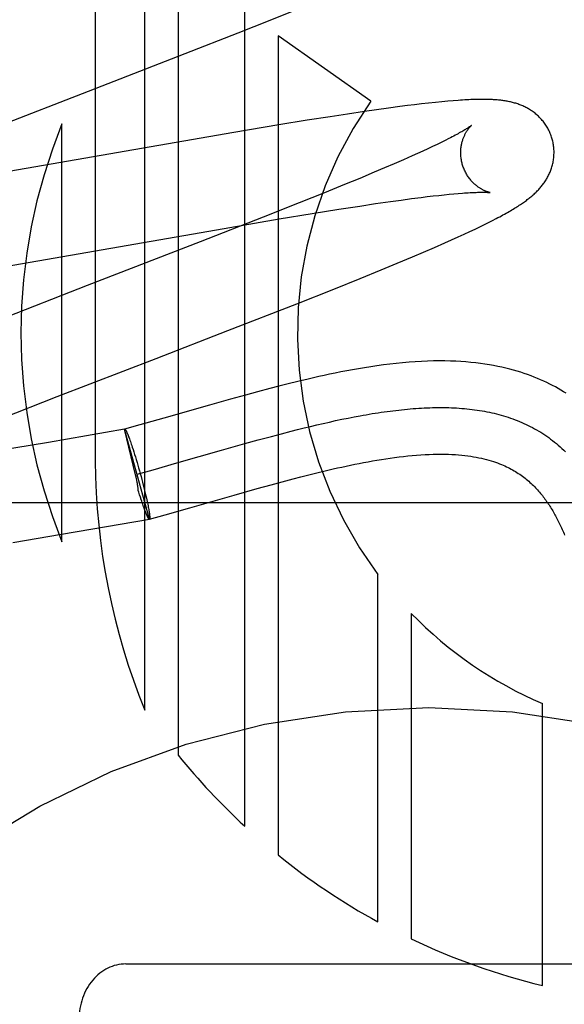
# Model space of a CAD drawing. Header units: inches. Extents: x 0 to 270, y 0 to 175.
# Tile 28 of 81: x 91.178 to 91.295, y 88.997 to 89.208. Entities that reach past the tile are written whole.
import ezdxf

# ---------------------------------------------------------------- set-up
doc = ezdxf.new("R2010")
doc.units = ezdxf.units.IN
doc.header["$LTSCALE"] = 14.8412698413
doc.header["$MEASUREMENT"] = 0
doc.linetypes.add('HIDDEN', pattern=[0.2, 0.1, -0.1])
doc.layers.add('DEFAULT_2', color=8, linetype='HIDDEN')

msp = doc.modelspace()

# ---------------------------------------------------------------- linework, layer by layer
at = {"layer": 'DEFAULT_2', "color": 8, "linetype": 'HIDDEN'}
for p, q in [((91.1943421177, 89.4196514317), (91.1943421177, 89.1138578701)), ((91.20494051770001, 89.0604135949), (91.20494051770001, 89.4196514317)), ((91.2120829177, 89.4196514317), (91.2120829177, 89.0507870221)), ((91.2263677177, 89.0355326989), (91.2263677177, 89.4196514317)), ((91.2317963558, 89.20836294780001), (91.2373595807, 89.21060805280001)), ((91.22497282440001, 89.2056482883), (91.2317963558, 89.20836294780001)), ((91.2136406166, 89.2012030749), (91.22497282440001, 89.2056482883)), ((91.23351008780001, 89.2049931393), (91.23351008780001, 89.0293585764)), ((91.25337892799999, 89.1910230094), (91.23351008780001, 89.2049931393)), ((91.2596540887, 89.1898576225), (91.25719860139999, 89.18952939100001)), ((91.26124102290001, 89.1900613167), (91.2596540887, 89.1898576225)), ((91.26278537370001, 89.1902522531), (91.26124102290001, 89.1900613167)), ((91.26428973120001, 89.1904304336), (91.26278537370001, 89.1902522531)), ((91.26577055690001, 89.19059728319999), (91.26428973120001, 89.1904304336)), ((91.2672368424, 89.1907529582), (91.26577055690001, 89.19059728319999)), ((91.26863887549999, 89.1908916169), (91.2672368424, 89.1907529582)), ((91.2699148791, 89.19100783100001), (91.26863887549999, 89.1908916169)), ((91.27106423, 89.1911031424), (91.2699148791, 89.19100783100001)), ((91.2484252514, 89.18825807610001), (91.2446692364, 89.1876788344)), ((91.2520411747, 89.1887978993), (91.2484252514, 89.18825807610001)), ((91.25465981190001, 89.1891756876), (91.2520411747, 89.1887978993)), ((91.25719860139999, 89.18952939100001), (91.25465981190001, 89.1891756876)), ((91.18719971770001, 89.0965398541), (91.18719971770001, 89.1861166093)), ((91.2336838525, 89.1859052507), (91.22407359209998, 89.18428794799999)), ((91.2397894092, 89.1869035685), (91.2336838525, 89.1859052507)), ((91.2446692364, 89.1876788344), (91.2397894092, 89.1869035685)), ((91.22407359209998, 89.18428794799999), (91.1741833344, 89.17560722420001)), ((91.26760358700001, 89.1817442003), (91.2666449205, 89.1812871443)), ((91.26850411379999, 89.1821810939), (91.26760358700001, 89.1817442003)), ((91.26934554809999, 89.1825970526), (91.26850411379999, 89.1821810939)), ((91.2701270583, 89.1829912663), (91.26934554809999, 89.1825970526)), ((91.2622509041, 89.1792714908), (91.26038276, 89.1784438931)), ((91.2634309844, 89.1798022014), (91.2622509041, 89.1792714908)), ((91.264557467, 89.18031546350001), (91.2634309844, 89.1798022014)), ((91.2656291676, 89.1808106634), (91.264557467, 89.18031546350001)), ((91.2666449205, 89.1812871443), (91.2656291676, 89.1808106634)), ((91.2584007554, 89.1775801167), (91.2563091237, 89.1766818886)), ((91.26038276, 89.1784438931), (91.2584007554, 89.1775801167)), ((91.2541119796, 89.1757507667), (91.2510257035, 89.1744607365)), ((91.2563091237, 89.1766818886), (91.2541119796, 89.1757507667)), ((91.2477692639, 89.17311824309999), (91.2434749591, 89.1713713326)), ((91.2510257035, 89.1744607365), (91.2477692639, 89.17311824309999)), ((91.2434749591, 89.1713713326), (91.23802093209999, 89.1691825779)), ((91.26795247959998, 89.17081245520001), (91.26909482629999, 89.1709340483)), ((91.26909482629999, 89.1709340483), (91.2701785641, 89.17104272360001)), ((91.2701785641, 89.17104272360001), (91.27120183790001, 89.1711384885)), ((91.27120183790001, 89.1711384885), (91.2721627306, 89.17122143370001)), ((91.23802093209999, 89.1691825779), (91.2302977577, 89.16612496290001)), ((91.2510192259, 89.16852004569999), (91.2544218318, 89.1690302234)), ((91.2544218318, 89.1690302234), (91.25764499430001, 89.16949596)), ((91.25764499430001, 89.16949596), (91.25993823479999, 89.16981476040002)), ((91.25993823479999, 89.16981476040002), (91.26212017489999, 89.17010648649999)), ((91.26212017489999, 89.17010648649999), (91.2641861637, 89.1703703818)), ((91.2641861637, 89.1703703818), (91.2654968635, 89.17053054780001)), ((91.2654968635, 89.17053054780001), (91.2667527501, 89.1706779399)), ((91.2667527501, 89.1706779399), (91.26795247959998, 89.17081245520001)), ((91.2337675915, 89.16574147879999), (91.2408209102, 89.1669077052)), ((91.2408209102, 89.1669077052), (91.2465290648, 89.1678234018)), ((91.2465290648, 89.1678234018), (91.2510192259, 89.16852004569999)), ((91.2302977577, 89.16612496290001), (91.2168584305, 89.1608772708)), ((91.221963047, 89.16373208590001), (91.2337675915, 89.16574147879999)), ((91.2767930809, 89.164077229), (91.27775649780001, 89.16454889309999)), ((91.27775649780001, 89.16454889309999), (91.27865372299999, 89.1649963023)), ((91.27865372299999, 89.1649963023), (91.2794931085, 89.1654230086)), ((91.2794931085, 89.1654230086), (91.2802823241, 89.1658324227)), ((91.1716145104, 89.1549740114), (91.221963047, 89.16373208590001)), ((91.272120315, 89.16188720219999), (91.2734223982, 89.1624838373)), ((91.2734223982, 89.1624838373), (91.27463269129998, 89.1630470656)), ((91.27463269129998, 89.1630470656), (91.2757544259, 89.16357760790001)), ((91.2757544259, 89.16357760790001), (91.2767930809, 89.164077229)), ((91.2168584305, 89.1608772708), (91.1925879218, 89.1514848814)), ((91.2670387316, 89.15963093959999), (91.26928811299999, 89.16061725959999)), ((91.26928811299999, 89.16061725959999), (91.27073651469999, 89.16126235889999)), ((91.27073651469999, 89.16126235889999), (91.272120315, 89.16188720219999)), ((91.26235767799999, 89.15762678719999), (91.26473184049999, 89.158636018)), ((91.26473184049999, 89.158636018), (91.2670387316, 89.15963093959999)), ((91.2556050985, 89.15481936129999), (91.25905790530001, 89.15624462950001)), ((91.25905790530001, 89.15624462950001), (91.26235767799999, 89.15762678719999)), ((91.25110363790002, 89.1529869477), (91.2556050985, 89.15481936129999)), ((91.24544714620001, 89.1507164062), (91.25110363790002, 89.1529869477)), ((91.1925879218, 89.1514848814), (91.1735627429, 89.1440764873)), ((91.2375158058, 89.14757648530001), (91.24544714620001, 89.1507164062)), ((91.2227841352, 89.1418274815), (91.2375158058, 89.14757648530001)), ((91.20735681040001, 89.1358576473), (91.2227841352, 89.1418274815)), ((91.1861753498, 89.1276397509), (91.20735681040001, 89.1358576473)), ((91.2377830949, 89.1309062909), (91.2356899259, 89.13039102)), ((91.229081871, 89.12867160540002), (91.2265249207, 89.12797625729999)), ((91.2317901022, 89.1293914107), (91.229081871, 89.12867160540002)), ((91.23369474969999, 89.12988556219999), (91.2317901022, 89.1293914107)), ((91.2356899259, 89.13039102), (91.23369474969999, 89.12988556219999)), ((91.1742253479, 89.1229446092), (91.1861753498, 89.1276397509)), ((91.22330680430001, 89.12708381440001), (91.2188225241, 89.12581744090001)), ((91.2265249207, 89.12797625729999), (91.22330680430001, 89.12708381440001)), ((91.2188225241, 89.12581744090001), (91.2090639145, 89.12302979)), ((91.2090639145, 89.12302979), (91.20388804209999, 89.12156862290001)), ((91.2445228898, 89.12220654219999), (91.2458628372, 89.12249926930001)), ((91.2458628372, 89.12249926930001), (91.2471944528, 89.12278041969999)), ((91.2471944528, 89.12278041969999), (91.248517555, 89.12304949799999)), ((91.248517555, 89.12304949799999), (91.24983196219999, 89.12330600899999)), ((91.20060567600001, 89.1206594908), (91.1843033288, 89.1178444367)), ((91.2059601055, 89.1014024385), (91.20060567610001, 89.12065949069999)), ((91.2029884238, 89.11084674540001), (91.2006089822, 89.1206475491)), ((91.2006089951, 89.1206475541), (91.2006390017, 89.120668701)), ((91.20388804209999, 89.12156862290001), (91.2006390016, 89.12066870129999)), ((91.2342260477, 89.11969207), (91.2363184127, 89.12023480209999)), ((91.2363184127, 89.12023480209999), (91.23770453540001, 89.1205865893)), ((91.23770453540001, 89.1205865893), (91.23908341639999, 89.1209297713)), ((91.23908341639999, 89.1209297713), (91.240454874, 89.12126385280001)), ((91.240454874, 89.12126385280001), (91.2418187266, 89.12158833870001)), ((91.2418187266, 89.12158833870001), (91.2431747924, 89.12190273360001)), ((91.2431747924, 89.12190273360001), (91.2445228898, 89.12220654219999)), ((91.20148980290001, 89.1190569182), (91.2015783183, 89.1188238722)), ((91.2015783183, 89.1188238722), (91.2016698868, 89.1185768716)), ((91.2016698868, 89.1185768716), (91.2017643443, 89.11831635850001)), ((91.2017643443, 89.11831635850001), (91.201861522, 89.11804279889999)), ((91.201861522, 89.11804279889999), (91.2019612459, 89.1177566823)), ((91.22642804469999, 89.1175729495), (91.2292855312, 89.11836412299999)), ((91.2292855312, 89.11836412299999), (91.2321184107, 89.1191327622)), ((91.2321184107, 89.1191327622), (91.2342260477, 89.11969207)), ((91.1843033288, 89.1178444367), (91.1729598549, 89.1159371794)), ((91.2019612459, 89.1177566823), (91.20206333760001, 89.1174585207)), ((91.20206333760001, 89.1174585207), (91.20216761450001, 89.1171488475)), ((91.20216761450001, 89.1171488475), (91.2022738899, 89.1168282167)), ((91.2022738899, 89.1168282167), (91.2024366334, 89.1163279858)), ((91.2024366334, 89.1163279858), (91.2026027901, 89.1158064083)), ((91.2118223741, 89.11341774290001), (91.2213726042, 89.1161460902)), ((91.2213726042, 89.1161460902), (91.22642804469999, 89.1175729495)), ((91.2026027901, 89.1158064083), (91.20277169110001, 89.1152655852)), ((91.20277169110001, 89.1152655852), (91.2029426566, 89.11470769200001)), ((91.2029426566, 89.11470769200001), (91.2031149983, 89.1141349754)), ((91.2031149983, 89.1141349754), (91.2032880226, 89.11354973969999)), ((91.20328455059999, 89.111024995), (91.2067288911, 89.1119793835)), ((91.2032880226, 89.11354973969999), (91.2034610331, 89.1129543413)), ((91.2034610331, 89.1129543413), (91.2036333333, 89.11235117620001)), ((91.2036333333, 89.11235117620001), (91.2038042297, 89.1117426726)), ((91.2038042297, 89.1117426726), (91.20397422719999, 89.11112692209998)), ((91.2067288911, 89.1119793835), (91.2118223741, 89.11341774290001)), ((91.2418388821, 89.1113091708), (91.24358667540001, 89.11173060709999)), ((91.20308722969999, 89.11039581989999), (91.2029884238, 89.11084674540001)), ((91.20316089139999, 89.1100498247), (91.20308722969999, 89.11039581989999)), ((91.20397422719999, 89.11112692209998), (91.2041414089, 89.11051075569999)), ((91.2041414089, 89.11051075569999), (91.20430509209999, 89.109896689)), ((91.20430509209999, 89.109896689), (91.2044646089, 89.10928722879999)), ((91.23437569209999, 89.10938462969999), (91.23678121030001, 89.1100240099)), ((91.23678121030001, 89.1100240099), (91.238433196, 89.11045345)), ((91.238433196, 89.11045345), (91.2401205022, 89.1108827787)), ((91.2401205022, 89.1108827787), (91.2418388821, 89.1113091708)), ((91.2036809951, 89.10716383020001), (91.20356710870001, 89.1075383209)), ((91.2044646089, 89.10928722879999), (91.2046193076, 89.1086848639)), ((91.2046193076, 89.1086848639), (91.20476855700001, 89.1080920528)), ((91.20476855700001, 89.1080920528), (91.2049117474, 89.1075112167)), ((91.2049117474, 89.1075112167), (91.20504829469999, 89.10694472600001)), ((91.22414092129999, 89.10653683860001), (91.229065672, 89.1079269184)), ((91.229065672, 89.1079269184), (91.2320520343, 89.108753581)), ((91.2320520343, 89.108753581), (91.23437569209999, 89.10938462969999)), ((91.2038504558, 89.1066150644), (91.2036809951, 89.10716383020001)), ((91.2040177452, 89.1060835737), (91.2038504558, 89.1066150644)), ((91.2041855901, 89.1055575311), (91.2040177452, 89.1060835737)), ((91.2042900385, 89.1052415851), (91.2041277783, 89.105739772)), ((91.20504829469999, 89.10694472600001), (91.2051776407, 89.10639489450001)), ((91.2051776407, 89.10639489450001), (91.2052992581, 89.1058639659)), ((91.2052992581, 89.1058639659), (91.2053757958, 89.10552158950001)), ((91.2053757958, 89.10552158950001), (91.2054485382, 89.1051892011)), ((91.214603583, 89.1038121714), (91.22414092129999, 89.10653683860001)), ((91.51585987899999, 89.1048514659), (91.01585987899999, 89.1048514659)), ((91.2043960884, 89.1049219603), (91.2042900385, 89.1052415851)), ((91.2045001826, 89.10461311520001), (91.2043960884, 89.1049219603)), ((91.2046021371, 89.1043155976), (91.2045001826, 89.10461311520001)), ((91.20470174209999, 89.104030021), (91.2046021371, 89.1043155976)), ((91.20479881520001, 89.103756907), (91.20470174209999, 89.104030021)), ((91.204893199, 89.1034966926), (91.20479881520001, 89.103756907)), ((91.2049847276, 89.1032498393), (91.204893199, 89.1034966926)), ((91.2054485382, 89.1051892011), (91.2055173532, 89.1048674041)), ((91.2055173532, 89.1048674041), (91.2055821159, 89.1045567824)), ((91.2055821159, 89.1045567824), (91.20564270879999, 89.10425789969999)), ((91.20564270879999, 89.10425789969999), (91.2056990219, 89.1039712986)), ((91.2056990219, 89.1039712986), (91.20575095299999, 89.10369749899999)), ((91.20575095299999, 89.10369749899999), (91.2057984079, 89.1034369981)), ((91.2093186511, 89.10231996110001), (91.214603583, 89.1038121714)), ((91.1870707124, 89.0981258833), (91.20592917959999, 89.1013845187)), ((91.2050732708, 89.1030166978), (91.2049847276, 89.1032498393)), ((91.2051586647, 89.1027977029), (91.2051163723, 89.1029054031)), ((91.20596012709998, 89.1014024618), (91.20592917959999, 89.10138451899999)), ((91.20596012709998, 89.1014024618), (91.2059300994, 89.101381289)), ((91.20593009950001, 89.10138128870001), (91.2093186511, 89.10231996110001)), ((91.17663566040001, 89.0963714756), (91.1870707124, 89.0981258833)), ((91.2549372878, 89.01500187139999), (91.2549372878, 89.08948820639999)), ((91.2620787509, 89.08113122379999), (91.2620787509, 89.01134885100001)), ((91.29018940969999, 89.00136774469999), (91.29018940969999, 89.0618428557)), ((91.20085987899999, 89.0059746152), (91.330859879, 89.0059746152))]:
    msp.add_line(p, q, dxfattribs=at)
for points in [[(91.17054985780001, 89.18449543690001), (91.1928817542, 89.1931574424), (91.2136406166, 89.2012030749)], [(91.2922928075, 89.1828647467), (91.2922312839, 89.1830773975), (91.2921536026, 89.1833247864), (91.29206987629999, 89.1835703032), (91.29198021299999, 89.18381363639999), (91.29188472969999, 89.1840545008), (91.2917834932, 89.1842927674), (91.29167658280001, 89.1845283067), (91.29156414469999, 89.18476087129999), (91.2914463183, 89.184990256), (91.2913232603, 89.18521624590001), (91.291195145, 89.185438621), (91.29106212, 89.1856572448), (91.2909243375, 89.1858719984), (91.29078201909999, 89.18608267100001), (91.2906354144, 89.18628903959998), (91.2904846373, 89.1864910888), (91.2903298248, 89.18668877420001), (91.29017116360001, 89.1868820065), (91.2900088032, 89.1870707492), (91.28984299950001, 89.18725485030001), (91.2896740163, 89.187434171), (91.2895020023, 89.18760870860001), (91.2893271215, 89.1877784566), (91.28914960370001, 89.1879433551), (91.288969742, 89.1881033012), (91.2887875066, 89.18825848), (91.2886030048, 89.1884089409), (91.28841602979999, 89.1885549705), (91.2882263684, 89.18869682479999), (91.2880340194, 89.1888345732), (91.2878387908, 89.18896840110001), (91.2876409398, 89.1890981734), (91.28744053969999, 89.18922388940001), (91.28723793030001, 89.1893453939), (91.2870333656, 89.18946261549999), (91.2868272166, 89.189575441), (91.2866199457, 89.1896837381), (91.2864115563, 89.1897876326), (91.286202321, 89.18988711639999), (91.2859918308, 89.1899824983), (91.28577977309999, 89.1900740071), (91.2855659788, 89.1901617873), (91.2853500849, 89.19024604), (91.2851322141, 89.19032676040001), (91.2849121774, 89.1904040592), (91.2846904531, 89.1904778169), (91.2844674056, 89.19054798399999), (91.2842431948, 89.1906145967), (91.2840180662, 89.19067768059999), (91.2837921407, 89.1907373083), (91.28356566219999, 89.19079352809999), (91.2833385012, 89.1908464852), (91.28311064, 89.1908962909), (91.2828819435, 89.19094307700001), (91.2826523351, 89.1909869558), (91.28242157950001, 89.19102806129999), (91.2821894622, 89.1910665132), (91.2819558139, 89.1911024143), (91.28172049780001, 89.1911358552), (91.2814831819, 89.19116694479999), (91.28124364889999, 89.1911957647), (91.2810013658, 89.1912224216), (91.2807558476, 89.1912469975), (91.2805066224, 89.19126955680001), (91.2802531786, 89.1912901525), (91.2799950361, 89.1913088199), (91.2797316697, 89.1913255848), (91.2794625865, 89.19134045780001), (91.2791872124, 89.1913534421), (91.2789051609, 89.1913645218), (91.2786159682, 89.1913736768), (91.2783192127, 89.19138087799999), (91.2780144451, 89.19138609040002), (91.2777012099, 89.1913892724), (91.27737904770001, 89.19139037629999), (91.27704744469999, 89.19138934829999), (91.2767058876, 89.1913861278), (91.2763538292, 89.1913806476), (91.2759907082, 89.1913728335), (91.27561595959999, 89.1913626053), (91.27522901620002, 89.1913498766), (91.2748292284, 89.1913345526), (91.2744160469, 89.1913165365), (91.27398848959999, 89.1912957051), (91.27354567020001, 89.1912719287), (91.2730865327, 89.19124505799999), (91.272610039, 89.1912149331), (91.2721149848, 89.19118137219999), (91.27106423, 89.1911031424)], [(91.27497370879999, 89.18580306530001), (91.27496659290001, 89.1857971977), (91.27495234, 89.1857856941), (91.27493046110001, 89.1857684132), (91.27490044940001, 89.185745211), (91.2748617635, 89.1857159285), (91.2748138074, 89.18568037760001), (91.2747560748, 89.1856384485), (91.2746879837, 89.18558998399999), (91.27460908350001, 89.1855349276), (91.2745188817, 89.1854731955), (91.2744168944, 89.185404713), (91.2743026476, 89.1853294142), (91.27417554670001, 89.1852471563), (91.2740349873, 89.1851577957), (91.2738804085, 89.1850612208), (91.2737110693, 89.18495721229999), (91.2735268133, 89.18484591), (91.2733272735, 89.1847273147), (91.27311253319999, 89.1846016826), (91.2728826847, 89.1844692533), (91.2726377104, 89.18433018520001), (91.2723778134, 89.1841847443), (91.27210272, 89.184032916), (91.27181230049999, 89.18387475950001), (91.2715064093, 89.1837103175), (91.2711848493, 89.1835395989), (91.27084772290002, 89.18336276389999), (91.2704950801, 89.1831799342), (91.2701270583, 89.1829912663)], [(91.27302380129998, 89.17750700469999), (91.27297108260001, 89.1777051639), (91.2729150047, 89.1779385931), (91.2728651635, 89.17817282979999), (91.27282160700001, 89.17840737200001), (91.2727843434, 89.1786417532), (91.2727533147, 89.1788757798), (91.2727284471, 89.17910925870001), (91.27270968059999, 89.17934173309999), (91.27269692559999, 89.1795727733), (91.2726900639, 89.179802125), (91.2726889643, 89.18002950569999), (91.27269347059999, 89.1802546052), (91.27270341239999, 89.1804771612), (91.27271859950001, 89.18069678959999), (91.2727388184, 89.18091309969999), (91.27276385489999, 89.1811259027), (91.2727934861, 89.18133505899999), (91.2728274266, 89.1815400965), (91.27286537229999, 89.1817406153), (91.27290702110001, 89.18193634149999), (91.27295203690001, 89.18212693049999), (91.27300012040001, 89.18231228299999), (91.2730509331, 89.1824921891), (91.2731042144, 89.1826667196), (91.27315965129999, 89.18283575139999), (91.2732171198, 89.1829996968), (91.2732765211, 89.18315892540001), (91.2733376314, 89.18331341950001), (91.2734003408, 89.1834634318), (91.2734642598, 89.18360853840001), (91.27352900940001, 89.18374841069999), (91.2735943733, 89.1838831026), (91.273660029, 89.1840124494), (91.27372592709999, 89.1841368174), (91.2737919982, 89.18425648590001), (91.2738580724, 89.1843715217), (91.2739240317, 89.1844820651), (91.27398970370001, 89.1845881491), (91.27405493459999, 89.1846898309), (91.2741195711, 89.1847871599), (91.2741834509, 89.1848801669), (91.2742464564, 89.18496894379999), (91.2743084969, 89.18505361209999), (91.2743693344, 89.1851340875), (91.2744287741, 89.18521035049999), (91.2744865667, 89.1852823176), (91.2745424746, 89.1853499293), (91.2745962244, 89.1854130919), (91.2746475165, 89.1854716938), (91.2746961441, 89.1855257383), (91.2747418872, 89.18557521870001), (91.2747844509, 89.1856200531), (91.2748235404, 89.1856601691), (91.2748588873, 89.1856955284), (91.27489020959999, 89.1857260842), (91.2749171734, 89.18575174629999), (91.2749394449, 89.18577243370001), (91.27495663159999, 89.18578802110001), (91.27496831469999, 89.1857983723), (91.2749728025, 89.1858022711)], [(91.2802823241, 89.1658324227), (91.2806604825, 89.166031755), (91.2810282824, 89.1662277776), (91.2813862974, 89.1664207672), (91.2817345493, 89.1666107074), (91.28207321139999, 89.1667976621), (91.2824024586, 89.1669816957), (91.2827224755, 89.1671628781), (91.2830334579, 89.16734128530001), (91.28333560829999, 89.1675169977), (91.283629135, 89.1676900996), (91.2839142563, 89.1678606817), (91.2841911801, 89.16802882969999), (91.28446013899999, 89.1681946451), (91.28472130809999, 89.1683581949), (91.2849748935, 89.1685195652), (91.2852210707, 89.1686788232), (91.28546002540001, 89.1688360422), (91.2856919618, 89.16899130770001), (91.2859169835, 89.1691446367), (91.2861355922, 89.1692963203), (91.2863480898, 89.1694465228), (91.286555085, 89.1695956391), (91.28675705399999, 89.169743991), (91.2869545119, 89.16989195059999), (91.28714791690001, 89.17003987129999), (91.2873377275, 89.170188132), (91.28752444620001, 89.1703371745), (91.2877082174, 89.17048718), (91.2878893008, 89.1706384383), (91.2880677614, 89.17079109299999), (91.28824369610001, 89.170945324), (91.28841722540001, 89.17110134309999), (91.2885884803, 89.1712593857), (91.28875746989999, 89.1714195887), (91.2889242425, 89.17158213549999), (91.2890887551, 89.17174713), (91.2892510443, 89.1719147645), (91.2894108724, 89.1720849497), (91.28956809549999, 89.17225768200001), (91.2897224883, 89.1724328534), (91.2898738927, 89.1726104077), (91.2900220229, 89.1727901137), (91.29016652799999, 89.17297161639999), (91.2903075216, 89.1731551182), (91.2904449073, 89.17334055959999), (91.29057889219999, 89.1735283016), (91.2907095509, 89.1737185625), (91.2908370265, 89.1739116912), (91.2909615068, 89.1741081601), (91.29108275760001, 89.17430781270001), (91.29120070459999, 89.17451074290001), (91.2913150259, 89.1747166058), (91.2914254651, 89.17492511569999), (91.29153184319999, 89.17513608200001), (91.29163395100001, 89.175349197), (91.29173172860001, 89.17556442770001), (91.2918250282, 89.1757815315), (91.2919139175, 89.1760007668), (91.2919983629, 89.17622219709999), (91.2920784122, 89.17644614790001), (91.2921540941, 89.1766729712), (91.2922252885, 89.1769026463), (91.2922919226, 89.177135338), (91.2923538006, 89.1773708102), (91.29241075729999, 89.1776088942), (91.2924626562, 89.17784949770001), (91.29250937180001, 89.1780925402), (91.2925507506, 89.17833776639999), (91.2925866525, 89.1785849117), (91.29261696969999, 89.1788338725), (91.2926415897, 89.1790844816), (91.2926604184, 89.17933662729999), (91.2926733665, 89.17959023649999), (91.29268033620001, 89.17984499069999), (91.292681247, 89.1801005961), (91.2926760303, 89.1803568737), (91.2926646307, 89.1806136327), (91.2926470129, 89.1808705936), (91.2926231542, 89.18112749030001), (91.292593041, 89.1813840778), (91.2925566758, 89.1816400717), (91.292514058, 89.18189531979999), (91.29246519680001, 89.1821496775), (91.2924101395, 89.182402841), (91.29234895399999, 89.18265448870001), (91.2922928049, 89.18286475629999)], [(91.278972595, 89.1714087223), (91.27897658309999, 89.17140811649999), (91.2789695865, 89.171409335), (91.2789554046, 89.1714119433), (91.2789342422, 89.171416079), (91.2789063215, 89.17142186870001), (91.27887181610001, 89.1714294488), (91.2788309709, 89.1714389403), (91.2787839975, 89.1714504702), (91.27873116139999, 89.17146415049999), (91.2786726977, 89.1714800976), (91.27860890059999, 89.1714984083), (91.2785400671, 89.171519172), (91.2784664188, 89.17154249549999), (91.278388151, 89.1715684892), (91.27830563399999, 89.17159719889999), (91.27821921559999, 89.171628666), (91.2781291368, 89.1716629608), (91.27803568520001, 89.171700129), (91.2779390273, 89.1717402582), (91.2778394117, 89.1717833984), (91.2777368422, 89.17182970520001), (91.2776313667, 89.1718793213), (91.2775230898, 89.1719323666), (91.2774120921, 89.17198897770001), (91.2772984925, 89.17204927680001), (91.27718242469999, 89.1721133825), (91.2770639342, 89.17218146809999), (91.27694314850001, 89.1722536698), (91.2768199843, 89.17233026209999), (91.2766943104, 89.17241157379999), (91.27656646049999, 89.1724976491), (91.276436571, 89.1725886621), (91.2763051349, 89.1726845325), (91.27617268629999, 89.1727851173), (91.2760392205, 89.1728906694), (91.27590496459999, 89.1730012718), (91.2757698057, 89.1731172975), (91.2756336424, 89.17323915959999), (91.2754967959, 89.1733669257), (91.2753594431, 89.1735008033), (91.2752219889, 89.1736407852), (91.2750847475, 89.1737869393), (91.2749481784, 89.1739391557), (91.2748126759, 89.1740973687), (91.2746787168, 89.17426138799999), (91.27454679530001, 89.17443095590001), (91.2744171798, 89.17460606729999), (91.2742901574, 89.1747866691), (91.2741661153, 89.1749725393), (91.27404541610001, 89.1751634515), (91.2739283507, 89.17535925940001), (91.27381522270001, 89.1755597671), (91.27370629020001, 89.1757648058), (91.2736017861, 89.1759742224), (91.27350201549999, 89.17618768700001), (91.27340727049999, 89.1764048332), (91.2733177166, 89.1766255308), (91.27323350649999, 89.1768496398), (91.2731548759, 89.1770767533), (91.2730820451, 89.1773064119), (91.27302380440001, 89.1775069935)], [(91.2721627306, 89.17122143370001), (91.2730615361, 89.1712919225), (91.2734879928, 89.1713226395), (91.27389975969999, 89.17135044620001), (91.2742949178, 89.1713752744), (91.27467250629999, 89.17139715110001), (91.275031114, 89.1714161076), (91.27536911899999, 89.171432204), (91.275687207, 89.1714456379), (91.27598523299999, 89.171456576), (91.2762643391, 89.1714652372), (91.2765252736, 89.17147181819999), (91.27676890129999, 89.17147651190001), (91.27699595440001, 89.17147950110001), (91.27720736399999, 89.1714809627), (91.2774039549, 89.1714810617), (91.2775864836, 89.17147995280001), (91.2777557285, 89.17147778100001), (91.27791216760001, 89.17147468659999), (91.27805637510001, 89.1714708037), (91.2781886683, 89.17146626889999), (91.278309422, 89.1714612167), (91.27841897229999, 89.1714557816), (91.2785176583, 89.1714500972), (91.2786057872, 89.1714442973), (91.278683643, 89.17143851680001), (91.27875157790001, 89.1714328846), (91.2788099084, 89.1714275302), (91.27885897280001, 89.171422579), (91.2788990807, 89.1714181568), (91.27893058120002, 89.1714143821), (91.27895379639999, 89.17141137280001), (91.2789690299, 89.17140924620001), (91.278972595, 89.1714087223)], [(91.2953108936, 89.1283577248), (91.29474584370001, 89.12870655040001), (91.2941700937, 89.12904908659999), (91.293583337, 89.12938521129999), (91.292985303, 89.1297147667), (91.29237567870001, 89.130037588), (91.29175424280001, 89.1303534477), (91.2911204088, 89.130662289), (91.29047375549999, 89.13096394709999), (91.2898135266, 89.1312583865), (91.2891387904, 89.1315455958), (91.28844953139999, 89.13182512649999), (91.2877455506, 89.13209661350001), (91.2870264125, 89.13235978), (91.2862920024, 89.1326142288), (91.28554111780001, 89.1328599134), (91.284772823, 89.13309660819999), (91.28398622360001, 89.1333240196), (91.2831805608, 89.1335417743), (91.28235438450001, 89.1337496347), (91.28150641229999, 89.1339472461), (91.2806352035, 89.1341342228), (91.27973907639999, 89.13431015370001), (91.2788172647, 89.13447438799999), (91.277868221, 89.1346263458), (91.2768924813, 89.1347650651), (91.2758901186, 89.1348897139), (91.27486097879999, 89.1349995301), (91.2738053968, 89.1350937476), (91.27272193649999, 89.1351717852), (91.27160972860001, 89.1352329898), (91.27046722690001, 89.1352766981), (91.2692926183, 89.1353021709), (91.26808563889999, 89.1353086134), (91.2668440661, 89.1352952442), (91.2655718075, 89.1352614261), (91.2642709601, 89.1352067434), (91.2629451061, 89.1351310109), (91.2615967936, 89.1350342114), (91.2602317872, 89.1349168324), (91.2588538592, 89.1347795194), (91.25747222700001, 89.1346238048), (91.2560954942, 89.134451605), (91.2547304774, 89.13426488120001), (91.25338780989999, 89.13406641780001), (91.25206566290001, 89.1338573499), (91.2507663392, 89.1336393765), (91.2494880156, 89.1334134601), (91.2482296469, 89.13318053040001), (91.24699107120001, 89.13294150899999), (91.2457716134, 89.13269715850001), (91.2445716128, 89.1324484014), (91.24339113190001, 89.13219607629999), (91.2422301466, 89.1319409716), (91.24108848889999, 89.13168378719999), (91.2399665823, 89.131425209), (91.2377830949, 89.1309062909)], [(91.24983196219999, 89.12330600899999), (91.25113749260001, 89.1235494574), (91.2517868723, 89.1236661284), (91.25243396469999, 89.123779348), (91.25307874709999, 89.12388905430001), (91.2537211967, 89.1239951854), (91.25436129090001, 89.12409767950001), (91.25499900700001, 89.12419647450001), (91.2556343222, 89.12429150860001), (91.25626721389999, 89.1243827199), (91.25689765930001, 89.1244700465), (91.25752563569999, 89.1245534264), (91.25815112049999, 89.1246327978), (91.2587740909, 89.12470809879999), (91.2593945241, 89.1247792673), (91.26001239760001, 89.1248462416), (91.26062768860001, 89.1249089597), (91.2612403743, 89.1249673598), (91.26185043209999, 89.12502137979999), (91.2624578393, 89.12507095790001), (91.2630625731, 89.1251160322), (91.26366461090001, 89.1251565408), (91.2642639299, 89.12519242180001), (91.2648605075, 89.12522361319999), (91.2654543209, 89.12525005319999), (91.2660453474, 89.1252716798), (91.26663356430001, 89.1252884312), (91.2672189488, 89.12530024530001), (91.2678014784, 89.1253070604), (91.2683811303, 89.1253088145), (91.2689578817, 89.1253054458), (91.26953171, 89.1252968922), (91.2701025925, 89.1252830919), (91.2706705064, 89.12526398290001), (91.2712354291, 89.1252395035), (91.27179733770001, 89.1252095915), (91.2723562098, 89.12517418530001), (91.27291202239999, 89.1251332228), (91.27346475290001, 89.12508664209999), (91.2740143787, 89.1250343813), (91.27456087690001, 89.12497637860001), (91.27510422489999, 89.12491257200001), (91.2756444, 89.1248428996), (91.2761813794, 89.1247672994), (91.27671514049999, 89.12468570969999), (91.27724566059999, 89.1245980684), (91.2777729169, 89.12450431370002), (91.2782968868, 89.12440438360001), (91.2788175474, 89.12429821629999), (91.27933487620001, 89.1241857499), (91.27984885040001, 89.1240669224), (91.2803594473, 89.1239416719), (91.2808666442, 89.1238099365), (91.2813704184, 89.1236716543), (91.28187074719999, 89.12352676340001), (91.28236760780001, 89.1233752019), (91.28286097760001, 89.12321690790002), (91.28335083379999, 89.1230518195), (91.2838371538, 89.12287987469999), (91.2843199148, 89.1227010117), (91.2847990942, 89.1225151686), (91.2852746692, 89.1223222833), (91.285746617, 89.1221222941), (91.2862149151, 89.1219151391), (91.28667954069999, 89.12170075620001), (91.2871404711, 89.12147908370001), (91.28759768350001, 89.12125005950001), (91.28805115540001, 89.1210136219), (91.2885008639, 89.1207697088), (91.28894678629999, 89.1205182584), (91.2893889, 89.1202592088), (91.2898271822, 89.11999249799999), (91.2902616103, 89.1197180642), (91.29069216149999, 89.1194358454), (91.2911188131, 89.11914577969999), (91.2915415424, 89.1188478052), (91.2919603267, 89.1185418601), (91.29237514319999, 89.11822788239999), (91.2927859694, 89.1179058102), (91.2931927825, 89.11757558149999), (91.2935955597, 89.11723713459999), (91.2939942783, 89.11689040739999), (91.2943889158, 89.11653533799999), (91.2947794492, 89.1161718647), (91.295165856, 89.11579992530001)], [(91.2006390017, 89.120668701), (91.20064828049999, 89.1206702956), (91.2006637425, 89.12066924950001), (91.20068037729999, 89.1206638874), (91.2006981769, 89.1206542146), (91.2007171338, 89.12064023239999), (91.20073723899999, 89.1206219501), (91.2007584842, 89.12059937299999), (91.20078085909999, 89.1205725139), (91.2008043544, 89.12054138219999), (91.20082895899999, 89.12050599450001), (91.2008546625, 89.12046636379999), (91.2008814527, 89.1204225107), (91.2009093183, 89.12037445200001), (91.20093824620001, 89.120322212), (91.2009682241, 89.12026581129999), (91.2009992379, 89.12020527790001), (91.20103127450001, 89.1201406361), (91.2010643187, 89.1200719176), (91.2010983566, 89.1199991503), (91.20113337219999, 89.11992236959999), (91.2011693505, 89.11984160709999), (91.2012062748, 89.1197569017), (91.2012441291, 89.1196682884), (91.20128289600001, 89.1195758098), (91.20132255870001, 89.1194795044), (91.20136309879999, 89.1193794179), (91.20140449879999, 89.1192755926), (91.20144673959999, 89.1191680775), (91.20148980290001, 89.1190569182)], [(91.24358667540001, 89.11173060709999), (91.24536670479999, 89.11214576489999), (91.24627037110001, 89.11235055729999), (91.2471844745, 89.1125532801), (91.24810772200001, 89.1127532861), (91.24903992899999, 89.1129501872), (91.2499789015, 89.1131431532), (91.2509228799, 89.1133314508), (91.25187047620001, 89.11351442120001), (91.25281991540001, 89.1136913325), (91.25377069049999, 89.11386168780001), (91.2547219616, 89.1140249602), (91.25567294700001, 89.1141806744), (91.25662282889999, 89.11432834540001), (91.25757089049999, 89.1144674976), (91.25851618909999, 89.1145976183), (91.2594585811, 89.1147182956), (91.2603976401, 89.11482906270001), (91.2613331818, 89.1149295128), (91.2622656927, 89.1150193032), (91.2631925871, 89.11509779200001), (91.2641132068, 89.1151645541), (91.2650225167, 89.1152189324), (91.26591676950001, 89.1152605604), (91.2667923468, 89.1152892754), (91.26764518, 89.11530516), (91.2684738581, 89.1153085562), (91.2692753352, 89.1152999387), (91.2700511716, 89.1152798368), (91.2708016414, 89.1152487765), (91.2715276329, 89.1152072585), (91.2722298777, 89.1151557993), (91.27290911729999, 89.1150949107), (91.2735657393, 89.1150251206), (91.2742015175, 89.11494677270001), (91.2748176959, 89.1148601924), (91.2754160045, 89.1147655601), (91.2759979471, 89.1146629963), (91.2765651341, 89.1145525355), (91.2771198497, 89.114433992), (91.2776612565, 89.1143077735), (91.27819003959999, 89.114173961), (91.27870405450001, 89.1140333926), (91.2792020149, 89.113886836), (91.27968262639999, 89.1137351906), (91.2801446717, 89.1135794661), (91.2805871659, 89.1134207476), (91.2810084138, 89.11326053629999), (91.28140966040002, 89.11309928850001), (91.28179038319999, 89.1129381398), (91.28215416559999, 89.1127764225), (91.28250341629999, 89.11261376), (91.2828405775, 89.1124495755), (91.283167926, 89.1122831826), (91.2834877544, 89.1121137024), (91.2838027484, 89.11193984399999), (91.2841134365, 89.1117613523), (91.28442148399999, 89.1115772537), (91.2847259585, 89.1113880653), (91.2850266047, 89.11119394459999), (91.2853231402, 89.11099509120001), (91.2856153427, 89.1107916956), (91.2859028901, 89.1105840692), (91.2861855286, 89.11037251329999), (91.28646293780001, 89.1101574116), (91.286734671, 89.1099392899), (91.2870009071, 89.10971820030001), (91.2872616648, 89.10949433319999), (91.2875169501, 89.10926791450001), (91.2877667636, 89.1090391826), (91.28801110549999, 89.1088083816), (91.28824987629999, 89.1085758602), (91.28848334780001, 89.10834160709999), (91.2887116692, 89.10810571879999), (91.2889350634, 89.1078682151), (91.2891537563, 89.10762909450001), (91.2893678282, 89.1073885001), (91.2895774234, 89.1071464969), (91.2897825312, 89.10690332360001), (91.2899831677, 89.1066591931), (91.2901793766, 89.1064142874), (91.290371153, 89.106168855), (91.2905587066, 89.1059228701), (91.2907420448, 89.10567656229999), (91.2909217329, 89.1054293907), (91.2910981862, 89.1051809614), (91.2912717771, 89.10493089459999), (91.29144307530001, 89.1046784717), (91.2916118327, 89.1044241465), (91.29177805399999, 89.10416800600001), (91.2919415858, 89.10391038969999), (91.2921021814, 89.10365181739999), (91.2922601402, 89.1033919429), (91.2924155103, 89.1031308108), (91.2925687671, 89.10286772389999), (91.2927203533, 89.1026019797), (91.2928703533, 89.1023334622), (91.2930190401, 89.1020616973), (91.29316626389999, 89.1017869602), (91.29331197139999, 89.10150935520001), (91.29345616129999, 89.10122889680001), (91.2935987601, 89.10094574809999), (91.2937399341, 89.1006595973), (91.2938797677, 89.1003702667), (91.29401841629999, 89.1000774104), (91.29415605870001, 89.09978060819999), (91.29429268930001, 89.0994798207), (91.29442840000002, 89.09917479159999), (91.29456306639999, 89.0988657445), (91.29469659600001, 89.0985528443), (91.29482895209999, 89.0982361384), (91.294960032, 89.09791584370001)], [(91.20356710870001, 89.1075383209), (91.2035563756, 89.1076689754), (91.20354327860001, 89.10780463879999), (91.20352775, 89.10794568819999), (91.2035099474, 89.1080911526), (91.20348999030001, 89.10824017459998), (91.2034679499, 89.108392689), (91.2034439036, 89.1085482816), (91.2034179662, 89.10870708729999), (91.20339019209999, 89.1088694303), (91.2033608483, 89.10903430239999), (91.2033301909, 89.10920088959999), (91.2032983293, 89.10936885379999), (91.20326547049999, 89.10953743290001), (91.2032315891, 89.10970704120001), (91.20316089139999, 89.1100498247)], [(91.2057984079, 89.1034369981), (91.2058413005, 89.1031902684), (91.20586101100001, 89.10307220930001), (91.20587955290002, 89.10295775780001), (91.2058969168, 89.1028469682), (91.2059130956, 89.1027398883), (91.20592808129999, 89.1026365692), (91.20594186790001, 89.1025370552), (91.2059544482, 89.1024413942), (91.2059658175, 89.1023496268), (91.20597596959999, 89.1022617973), (91.2059849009, 89.10217794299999), (91.20599260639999, 89.10209810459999), (91.2059990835, 89.1020223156), (91.2060043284, 89.1019506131), (91.2060083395, 89.10188302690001), (91.2060111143, 89.10181959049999), (91.20601265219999, 89.1017603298), (91.2060129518, 89.1017052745), (91.20601201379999, 89.1016544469), (91.20600983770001, 89.1016078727), (91.2060064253, 89.10156557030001), (91.2060017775, 89.1015275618), (91.20599589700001, 89.10149386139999), (91.2059887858, 89.1014644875), (91.20598044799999, 89.10143945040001), (91.20597088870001, 89.10141876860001), (91.20596010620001, 89.1014024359)], [(91.2059208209, 89.10137969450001), (91.20590534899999, 89.1013807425), (91.20588870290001, 89.1013861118), (91.2058708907, 89.1013957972), (91.2058519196, 89.10140979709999), (91.2058317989, 89.1014281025), (91.2058105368, 89.10145070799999), (91.2057881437, 89.10147760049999), (91.2057646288, 89.101508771), (91.2057400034, 89.1015442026), (91.20571427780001, 89.10158388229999), (91.2056874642, 89.10162778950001), (91.2056595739, 89.10167590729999), (91.20563062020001, 89.10172821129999), (91.2056006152, 89.101784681), (91.2055695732, 89.1018452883), (91.2055375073, 89.1019100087), (91.20550443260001, 89.10197881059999), (91.2054703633, 89.1020516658), (91.2054353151, 89.10212853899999), (91.2053993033, 89.10220939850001), (91.20536234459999, 89.10229420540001), (91.20532445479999, 89.1023829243), (91.2052856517, 89.10247551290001), (91.20524595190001, 89.1025719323), (91.2052053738, 89.10267213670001), (91.2051639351, 89.1027760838), (91.2051216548, 89.10288372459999), (91.20507855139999, 89.1029950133)], [(91.20592917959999, 89.10138451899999), (91.20591982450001, 89.1013837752), (91.205904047, 89.1013860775), (91.2058871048, 89.1013926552), (91.2058690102, 89.1014034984), (91.2058497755, 89.1014186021), (91.2058294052, 89.1014379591), (91.2058079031, 89.1014615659), (91.2057852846, 89.1014894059), (91.20576156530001, 89.1015214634), (91.2057367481, 89.1015577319), (91.20571083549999, 89.10159820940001), (91.2056838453, 89.1016428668)]]:
    msp.add_lwpolyline(points, dxfattribs=at)
msp.add_circle((91.26585987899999, 88.8859746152), 0.175, dxfattribs=at)
for centre, radius, start, end in [((91.32405702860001, 89.14132841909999), 0.0863999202, 144.8885037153, 216.8701136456), ((91.2968801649, 89.1413282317), 0.1184727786, 157.7871865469, 202.2128134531), ((91.3383411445, 89.11464094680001), 0.1440011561, 180.3115753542, 202.1217410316), ((91.3240564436, 89.141328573), 0.0863999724, 224.1651408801, 246.9222627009), ((91.32405734, 89.14132904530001), 0.1440004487, 218.958850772, 227.2814131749), ((91.32405491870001, 89.1413273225), 0.1439978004, 231.038860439, 241.3151936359), ((91.32405766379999, 89.14132965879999), 0.1440013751, 244.5067343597, 256.3969435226)]:
    msp.add_arc(centre, radius, start, end, dxfattribs=at)
msp.add_ellipse((91.20085987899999, 88.99410195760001), major_axis=(0, -0.0118726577), ratio=0.8422714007, start_param=3.1415926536, end_param=4.7123889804, dxfattribs=at)

doc.saveas('drawing.dxf')
